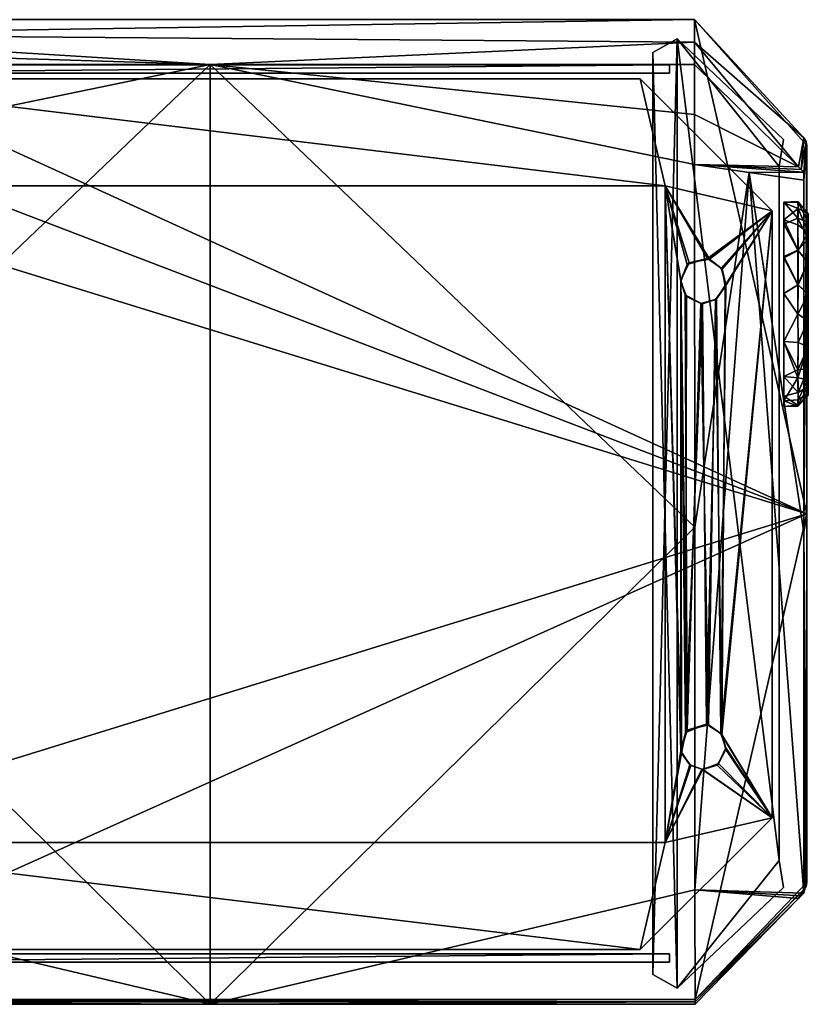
# Model space of a CAD drawing. Header units: inches. Extents: x -18 to 9, y -8 to 165.
# Tile 5 of 21: x -3 to 9, y -8 to 7. Entities that reach past the tile are written whole.
import ezdxf

# ---------------------------------------------------------------- set-up
doc = ezdxf.new("R2010")
doc.units = ezdxf.units.IN
doc.layers.get('0').update_dxf_attribs({"true_color": 0xc2ced6})

msp = doc.modelspace()

# ---------------------------------------------------------------- linework, layer by layer
for points in [[(-6.956, 6.517), (8.566, -0.581), (-7.74, 5.668), (-6.956, 6.517)], [(-6.956, 6.517), (6.956, 6.517), (8.566, -0.581), (-6.956, 6.517)], [(-6.956, 6.302), (6.956, 6.194), (6.956, 6.517), (-6.956, 6.302)], [(6.956, 6.517), (-6.956, 6.517), (-6.956, 6.302), (6.956, 6.517)], [(8.566, 4.711), (6.956, 6.517), (8.524, 4.819), (8.566, 4.711)], [(8.566, 4.711), (8.566, -0.581), (6.956, 6.517), (8.566, 4.711)], [(8.524, 4.819), (6.956, 6.517), (6.956, 6.194), (8.524, 4.819)], [(-6.956, 6.302), (-6.956, 6.087), (0, 5.872), (-6.956, 6.302)], [(0, 5.872), (6.956, 6.194), (-6.956, 6.302), (0, 5.872)], [(6.706, 6.244), (6.706, 6.244), (6.354, 6.045), (6.706, 6.244)], [(6.354, 6.045), (6.354, 6.045), (6.706, 6.244), (6.354, 6.045)], [(6.706, 6.244), (6.706, -7.394), (6.354, 6.045), (6.706, 6.244)], [(6.706, 6.244), (6.354, -7.195), (6.706, -7.394), (6.706, 6.244)], [(6.354, 6.045), (6.354, -7.195), (6.706, 6.244), (6.354, 6.045)], [(8.233, 4.797), (8.233, 4.797), (6.706, 6.244), (8.233, 4.797)], [(6.706, 6.244), (6.706, 6.244), (8.233, 4.797), (6.706, 6.244)], [(6.706, 6.244), (8.172, -5.56), (6.706, -7.394), (6.706, 6.244)], [(6.706, 6.244), (8.233, 4.797), (8.172, 4.41), (6.706, 6.244)], [(8.172, 4.41), (8.172, -5.56), (6.706, 6.244), (8.172, 4.41)], [(6.706, 6.244), (6.706, -7.394), (8.172, -5.56), (6.706, 6.244)], [(8.172, -5.56), (8.172, 4.41), (6.706, 6.244), (8.172, -5.56)], [(6.706, 6.244), (8.172, 4.41), (8.233, 4.797), (6.706, 6.244)], [(0, 5.872), (-6.956, 6.087), (-6.956, 5.872), (0, 5.872)], [(0, 5.872), (6.956, 5.872), (6.956, 6.194), (0, 5.872)], [(6.956, 6.194), (6.956, 5.872), (8.447, 4.404), (6.956, 6.194)], [(8.524, 4.819), (6.956, 6.194), (8.447, 4.404), (8.524, 4.819)], [(6.354, 6.045), (6.354, 6.045), (6.354, -7.195), (6.354, 6.045)], [(6.354, -7.195), (6.354, -7.195), (6.354, 6.045), (6.354, -7.195)], [(6.706, -7.394), (6.354, -7.195), (6.354, 6.045), (6.706, -7.394)], [(-6.959, -0.772), (0, 5.872), (-6.956, 4.435), (-6.959, -0.772)], [(-6.959, -0.772), (0, -7.624), (0, 5.872), (-6.959, -0.772)], [(0, 5.872), (-6.956, 5.872), (-6.956, 4.435), (0, 5.872)], [(6.594, 5.87), (6.594, 5.87), (-6.594, 5.87), (6.594, 5.87)], [(-6.594, 5.87), (-6.594, 5.87), (6.594, 5.87), (-6.594, 5.87)], [(-6.594, 5.751), (-6.594, 5.87), (6.594, 5.87), (-6.594, 5.751)], [(6.594, 5.87), (6.594, 5.751), (-6.594, 5.751), (6.594, 5.87)], [(6.594, 5.87), (-6.594, 5.87), (-6.594, 5.751), (6.594, 5.87)], [(-6.594, 5.751), (6.594, 5.751), (6.594, 5.87), (-6.594, 5.751)], [(6.959, -0.772), (6.956, 4.435), (0, 5.872), (6.959, -0.772)], [(0, 5.872), (6.956, 5.154), (6.956, 5.872), (0, 5.872)], [(0, 5.872), (6.956, 4.435), (6.956, 5.154), (0, 5.872)], [(6.959, -0.772), (0, 5.872), (0, -7.624), (6.959, -0.772)], [(6.594, 5.751), (6.594, 5.751), (6.594, 5.87), (6.594, 5.751)], [(6.594, 5.87), (6.594, 5.87), (6.594, 5.751), (6.594, 5.87)], [(8.447, 4.404), (6.956, 5.872), (6.956, 5.154), (8.447, 4.404)], [(8.566, -0.581), (-8.566, 4.711), (-7.74, 5.668), (8.566, -0.581)], [(-6.594, 5.751), (-6.594, 5.751), (6.594, 5.751), (-6.594, 5.751)], [(6.594, 5.751), (6.594, 5.751), (-6.594, 5.751), (6.594, 5.751)], [(-6.17, 5.668), (6.532, 4.13), (-6.539, 4.13), (-6.17, 5.668)], [(-6.17, 5.668), (-6.539, 4.13), (6.532, 4.13), (-6.17, 5.668)], [(-6.17, 5.668), (6.174, 5.668), (6.174, 5.668), (-6.17, 5.668)], [(6.174, 5.668), (-6.17, 5.668), (-6.17, 5.668), (6.174, 5.668)], [(6.532, 4.13), (-6.17, 5.668), (6.174, 5.668), (6.532, 4.13)], [(6.532, 4.13), (6.174, 5.668), (-6.17, 5.668), (6.532, 4.13)], [(6.174, 5.668), (8.071, 3.772), (8.071, 3.772), (6.174, 5.668)], [(8.071, 3.772), (6.174, 5.668), (6.174, 5.668), (8.071, 3.772)], [(6.532, 4.13), (6.174, 5.668), (8.071, 3.772), (6.532, 4.13)], [(6.532, 4.13), (8.071, 3.772), (6.174, 5.668), (6.532, 4.13)], [(8.447, 4.404), (6.956, 5.154), (6.956, 4.435), (8.447, 4.404)], [(8.524, 4.819), (8.447, 4.404), (8.485, 4.366), (8.524, 4.819)], [(8.485, 4.366), (8.556, 4.767), (8.524, 4.819), (8.485, 4.366)], [(8.524, 4.819), (8.556, 4.767), (8.566, 4.711), (8.524, 4.819)], [(-8.566, -5.873), (-8.566, 4.711), (8.566, -0.581), (-8.566, -5.873)], [(8.172, 4.41), (8.172, 4.41), (8.233, 4.797), (8.172, 4.41)], [(8.233, 4.797), (8.233, 4.797), (8.172, 4.41), (8.233, 4.797)], [(8.556, 4.767), (8.485, 4.366), (8.524, 4.328), (8.556, 4.767)], [(8.524, 4.328), (8.566, 4.711), (8.556, 4.767), (8.524, 4.328)], [(8.566, 4.711), (8.524, 4.328), (8.524, 4.213), (8.566, 4.711)], [(8.524, -0.85), (8.566, -0.581), (8.566, 4.711), (8.524, -0.85)], [(8.566, 4.711), (8.524, 4.213), (8.524, -0.85), (8.566, 4.711)], [(6.956, 4.435), (8.485, 4.366), (8.447, 4.404), (6.956, 4.435)], [(6.956, 4.435), (8.524, 4.328), (8.485, 4.366), (6.956, 4.435)], [(6.959, -0.772), (7.74, 4.324), (6.956, 4.435), (6.959, -0.772)], [(8.524, 4.328), (6.956, 4.435), (7.74, 4.324), (8.524, 4.328)], [(8.172, -5.56), (8.172, -5.56), (8.172, 4.41), (8.172, -5.56)], [(8.172, 4.41), (8.172, 4.41), (8.172, -5.56), (8.172, 4.41)], [(7.74, 4.324), (6.959, -0.772), (6.961, -5.978), (7.74, 4.324)], [(8.524, -6.028), (7.74, 4.324), (6.961, -5.978), (8.524, -6.028)], [(7.74, 4.324), (8.524, 4.213), (8.524, 4.328), (7.74, 4.324)], [(7.74, 4.324), (8.524, -6.028), (8.524, -0.85), (7.74, 4.324)], [(7.74, 4.324), (8.524, -0.85), (8.524, 4.213), (7.74, 4.324)], [(6.532, 4.13), (-6.539, 4.13), (-6.539, 4.13), (6.532, 4.13)], [(-6.539, 4.13), (6.532, 4.13), (6.532, 4.13), (-6.539, 4.13)], [(6.532, -5.302), (6.532, 4.13), (6.532, 4.13), (6.532, -5.302)], [(6.532, 4.13), (6.532, -5.302), (6.532, -5.302), (6.532, 4.13)], [(6.879, 3.023), (6.532, 4.13), (7.169, 3.076), (6.879, 3.023)], [(6.532, 4.13), (6.879, 3.023), (6.76, 2.775), (6.532, 4.13)], [(7.169, 3.076), (6.532, 4.13), (8.071, 3.772), (7.169, 3.076)], [(6.532, 4.13), (6.76, 2.775), (6.756, -3.99), (6.532, 4.13)], [(6.532, 4.13), (6.756, -3.99), (6.532, -5.302), (6.532, 4.13)], [(6.848, 3), (7.141, 3.086), (6.532, 4.13), (6.848, 3)], [(6.532, 4.13), (6.759, 2.759), (6.848, 3), (6.532, 4.13)], [(7.141, 3.086), (8.071, 3.772), (6.532, 4.13), (7.141, 3.086)], [(6.532, 4.13), (6.766, -4.019), (6.759, 2.759), (6.532, 4.13)], [(6.532, 4.13), (6.532, -5.302), (6.766, -4.019), (6.532, 4.13)], [(8.238, 3.895), (8.238, 3.885), (8.441, 3.905), (8.238, 3.895)], [(8.238, 3.885), (8.443, 3.805), (8.441, 3.905), (8.238, 3.885)], [(8.444, 3.889), (8.238, 3.895), (8.441, 3.905), (8.444, 3.889)], [(8.439, 3.666), (8.238, 3.895), (8.444, 3.889), (8.439, 3.666)], [(8.238, 3.895), (8.439, 3.666), (8.238, 3.578), (8.238, 3.895)], [(8.238, 3.885), (8.238, 3.641), (8.443, 3.805), (8.238, 3.885)], [(8.444, 3.889), (8.589, 3.607), (8.439, 3.666), (8.444, 3.889)], [(8.589, 3.73), (8.441, 3.905), (8.443, 3.805), (8.589, 3.73)], [(8.444, 3.889), (8.441, 3.905), (8.589, 3.73), (8.444, 3.889)], [(8.589, 3.73), (8.589, 3.73), (8.444, 3.889), (8.589, 3.73)], [(8.589, 3.607), (8.444, 3.889), (8.589, 3.73), (8.589, 3.607)], [(8.071, 3.772), (7.141, 3.086), (7.339, 2.948), (8.071, 3.772)], [(8.071, 3.772), (7.35, 2.933), (7.169, 3.076), (8.071, 3.772)], [(7.333, -3.736), (8.071, 3.772), (7.405, 2.715), (7.333, -3.736)], [(8.071, 3.772), (7.333, -3.736), (8.071, -4.945), (8.071, 3.772)], [(7.405, 2.715), (8.071, 3.772), (7.339, 2.948), (7.405, 2.715)], [(7.345, -3.751), (7.397, 2.684), (8.071, 3.772), (7.345, -3.751)], [(8.071, 3.772), (8.071, -4.945), (7.345, -3.751), (8.071, 3.772)], [(7.397, 2.684), (7.35, 2.933), (8.071, 3.772), (7.397, 2.684)], [(8.071, 3.772), (8.071, -4.945), (8.071, -4.945), (8.071, 3.772)], [(8.071, -4.945), (8.071, 3.772), (8.071, 3.772), (8.071, -4.945)], [(8.238, 3.641), (8.441, 3.572), (8.443, 3.805), (8.238, 3.641)], [(8.443, 3.805), (8.441, 3.572), (8.589, 3.46), (8.443, 3.805)], [(8.589, 3.73), (8.443, 3.805), (8.589, 3.46), (8.589, 3.73)], [(8.589, 1.82), (8.589, 2.196), (8.589, 3.73), (8.589, 1.82)], [(8.589, 2.575), (8.589, 3.73), (8.589, 2.196), (8.589, 2.575)], [(8.589, 3.73), (8.589, 3.46), (8.589, 1.82), (8.589, 3.73)], [(8.589, 3.73), (8.589, 2.575), (8.589, 3.027), (8.589, 3.73)], [(8.589, 3.367), (8.589, 3.607), (8.589, 3.73), (8.589, 3.367)], [(8.589, 3.367), (8.589, 3.73), (8.589, 3.027), (8.589, 3.367)], [(8.589, 3.73), (8.589, 3.607), (8.589, 3.73), (8.589, 3.73)], [(8.238, 3.578), (8.439, 3.666), (8.439, 3.205), (8.238, 3.578)], [(8.238, 3.095), (8.444, 3.204), (8.238, 3.641), (8.238, 3.095)], [(8.444, 3.204), (8.441, 3.572), (8.238, 3.641), (8.444, 3.204)], [(8.238, 3.117), (8.238, 3.578), (8.439, 3.205), (8.238, 3.117)], [(8.439, 3.205), (8.439, 3.666), (8.589, 3.367), (8.439, 3.205)], [(8.589, 3.367), (8.439, 3.666), (8.589, 3.607), (8.589, 3.367)], [(8.589, 3.46), (8.441, 3.572), (8.444, 3.204), (8.589, 3.46)], [(8.589, 3.46), (8.444, 3.204), (8.589, 3.046), (8.589, 3.46)], [(8.589, 3.46), (8.589, 1.141), (8.589, 1.119), (8.589, 3.46)], [(8.589, 1.347), (8.589, 3.46), (8.589, 1.82), (8.589, 1.347)], [(8.589, 1.347), (8.589, 1.141), (8.589, 3.46), (8.589, 1.347)], [(8.589, 3.46), (8.589, 2.196), (8.589, 1.82), (8.589, 3.46)], [(8.589, 3.46), (8.589, 1.25), (8.589, 1.504), (8.589, 3.46)], [(8.589, 1.25), (8.589, 3.46), (8.589, 1.119), (8.589, 1.25)], [(8.589, 1.504), (8.589, 1.82), (8.589, 3.46), (8.589, 1.504)], [(8.589, 3.046), (8.589, 2.196), (8.589, 3.46), (8.589, 3.046)], [(8.589, 3.027), (8.439, 3.205), (8.589, 3.367), (8.589, 3.027)], [(8.442, 2.71), (8.238, 3.117), (8.439, 3.205), (8.442, 2.71)], [(8.444, 3.204), (8.238, 3.095), (8.441, 2.711), (8.444, 3.204)], [(8.238, 2.585), (8.238, 3.117), (8.442, 2.71), (8.238, 2.585)], [(8.589, 3.027), (8.442, 2.71), (8.439, 3.205), (8.589, 3.027)], [(8.589, 3.046), (8.444, 3.204), (8.441, 2.711), (8.589, 3.046)], [(6.76, 2.775), (6.848, 3), (6.759, 2.759), (6.76, 2.775)], [(6.76, 2.775), (6.879, 3.023), (6.848, 3), (6.76, 2.775)], [(6.879, 3.023), (7.141, 3.086), (6.848, 3), (6.879, 3.023)], [(6.879, 3.023), (7.169, 3.076), (7.141, 3.086), (6.879, 3.023)], [(7.339, 2.948), (7.141, 3.086), (7.169, 3.076), (7.339, 2.948)], [(7.169, 3.076), (7.35, 2.933), (7.339, 2.948), (7.169, 3.076)], [(8.238, 3.095), (8.238, 2.585), (8.441, 2.711), (8.238, 3.095)], [(8.589, 3.046), (8.441, 2.711), (8.587, 2.575), (8.589, 3.046)], [(8.589, 2.575), (8.442, 2.71), (8.589, 3.027), (8.589, 2.575)], [(8.589, 3.046), (8.587, 2.575), (8.589, 2.196), (8.589, 3.046)], [(7.35, 2.933), (7.405, 2.715), (7.339, 2.948), (7.35, 2.933)], [(7.35, 2.933), (7.397, 2.684), (7.405, 2.715), (7.35, 2.933)], [(6.849, -3.686), (6.756, -3.99), (6.76, 2.775), (6.849, -3.686)], [(6.821, 2.563), (6.76, 2.775), (6.759, 2.759), (6.821, 2.563)], [(6.759, 2.759), (6.842, 2.542), (6.821, 2.563), (6.759, 2.759)], [(6.823, -3.719), (6.759, 2.759), (6.766, -4.019), (6.823, -3.719)], [(6.842, 2.542), (6.759, 2.759), (6.823, -3.719), (6.842, 2.542)], [(6.821, 2.563), (6.849, -3.686), (6.76, 2.775), (6.821, 2.563)], [(7.271, 2.509), (7.405, 2.715), (7.397, 2.684), (7.271, 2.509)], [(7.333, -3.736), (7.405, 2.715), (7.271, 2.509), (7.333, -3.736)], [(8.441, 2.711), (8.238, 2.585), (8.441, 2.288), (8.441, 2.711)], [(8.441, 2.288), (8.238, 2.585), (8.442, 2.71), (8.441, 2.288)], [(8.587, 2.575), (8.441, 2.711), (8.441, 2.288), (8.587, 2.575)], [(8.589, 2.575), (8.441, 2.288), (8.442, 2.71), (8.589, 2.575)], [(7.045, 2.439), (6.821, 2.563), (6.842, 2.542), (7.045, 2.439)], [(6.849, -3.686), (6.821, 2.563), (7.045, 2.439), (6.849, -3.686)], [(7.397, 2.684), (7.256, 2.497), (7.271, 2.509), (7.397, 2.684)], [(7.345, -3.751), (7.256, 2.497), (7.397, 2.684), (7.345, -3.751)], [(8.238, 2.585), (8.238, 1.897), (8.441, 2.288), (8.238, 2.585)], [(8.238, 1.897), (8.238, 2.585), (8.441, 2.288), (8.238, 1.897)], [(8.587, 2.575), (8.441, 2.288), (8.589, 2.196), (8.587, 2.575)], [(8.589, 2.196), (8.441, 2.288), (8.589, 2.575), (8.589, 2.196)], [(6.823, -3.719), (7.069, 2.438), (6.842, 2.542), (6.823, -3.719)], [(6.823, -3.719), (7.127, -3.602), (7.069, 2.438), (6.823, -3.719)], [(6.842, 2.542), (7.069, 2.438), (7.045, 2.439), (6.842, 2.542)], [(6.849, -3.686), (7.045, 2.439), (7.157, -3.61), (6.849, -3.686)], [(7.256, 2.497), (7.045, 2.439), (7.069, 2.438), (7.256, 2.497)], [(7.157, -3.61), (7.045, 2.439), (7.256, 2.497), (7.157, -3.61)], [(7.069, 2.438), (7.271, 2.509), (7.256, 2.497), (7.069, 2.438)], [(7.127, -3.602), (7.271, 2.509), (7.069, 2.438), (7.127, -3.602)], [(7.271, 2.509), (7.127, -3.602), (7.333, -3.736), (7.271, 2.509)], [(7.256, 2.497), (7.345, -3.751), (7.157, -3.61), (7.256, 2.497)], [(8.441, 2.288), (8.238, 1.897), (8.442, 1.882), (8.441, 2.288)], [(8.442, 1.882), (8.238, 1.897), (8.441, 2.288), (8.442, 1.882)], [(8.589, 2.196), (8.441, 2.288), (8.442, 1.882), (8.589, 2.196)], [(8.442, 1.882), (8.441, 2.288), (8.589, 2.196), (8.442, 1.882)], [(8.589, 2.196), (8.442, 1.882), (8.589, 1.82), (8.589, 2.196)], [(8.589, 1.82), (8.442, 1.882), (8.589, 2.196), (8.589, 1.82)], [(8.442, 1.882), (8.238, 1.897), (8.438, 1.372), (8.442, 1.882)], [(8.238, 1.897), (8.238, 1.393), (8.438, 1.372), (8.238, 1.897)], [(8.442, 1.882), (8.441, 1.49), (8.238, 1.897), (8.442, 1.882)], [(8.238, 1.897), (8.441, 1.49), (8.238, 1.393), (8.238, 1.897)], [(8.442, 1.882), (8.438, 1.372), (8.589, 1.82), (8.442, 1.882)], [(8.589, 1.82), (8.441, 1.49), (8.442, 1.882), (8.589, 1.82)], [(8.589, 1.347), (8.589, 1.82), (8.438, 1.372), (8.589, 1.347)], [(8.589, 1.504), (8.441, 1.49), (8.589, 1.82), (8.589, 1.504)], [(8.442, 1.163), (8.238, 1.393), (8.441, 1.49), (8.442, 1.163)], [(8.589, 1.504), (8.442, 1.163), (8.441, 1.49), (8.589, 1.504)], [(8.589, 1.25), (8.442, 1.163), (8.589, 1.504), (8.589, 1.25)], [(8.238, 1.108), (8.238, 1.393), (8.442, 1.163), (8.238, 1.108)], [(8.238, 1.393), (8.238, 1.042), (8.438, 1.372), (8.238, 1.393)], [(8.238, 1.042), (8.442, 1.057), (8.438, 1.372), (8.238, 1.042)], [(8.589, 1.347), (8.438, 1.372), (8.442, 1.057), (8.589, 1.347)], [(8.589, 1.141), (8.589, 1.347), (8.442, 1.057), (8.589, 1.141)], [(8.238, 1.108), (8.442, 1.163), (8.441, 0.981), (8.238, 1.108)], [(8.589, 1.119), (8.441, 0.981), (8.589, 1.25), (8.589, 1.119)], [(8.441, 0.981), (8.442, 1.163), (8.589, 1.25), (8.441, 0.981)], [(8.589, 1.141), (8.441, 0.965), (8.589, 1.119), (8.589, 1.141)], [(8.589, 1.141), (8.442, 1.057), (8.441, 0.965), (8.589, 1.141)], [(8.238, 1.108), (8.441, 0.981), (8.238, 0.962), (8.238, 1.108)], [(8.238, 1.042), (8.441, 0.965), (8.442, 1.057), (8.238, 1.042)], [(8.238, 1.042), (8.238, 0.962), (8.441, 0.965), (8.238, 1.042)], [(8.589, 1.119), (8.441, 0.965), (8.441, 0.981), (8.589, 1.119)], [(8.441, 0.981), (8.441, 0.965), (8.238, 0.962), (8.441, 0.981)], [(-6.962, -7.553), (-8.566, -5.873), (8.566, -0.581), (-6.962, -7.553)], [(-6.962, -7.553), (8.566, -0.581), (6.962, -7.553), (-6.962, -7.553)], [(6.962, -7.553), (8.566, -0.581), (8.566, -5.873), (6.962, -7.553)], [(8.566, -5.873), (8.566, -0.581), (8.524, -0.85), (8.566, -5.873)], [(0, -7.624), (-6.959, -0.772), (-6.961, -5.978), (0, -7.624)], [(0, -7.624), (6.961, -5.978), (6.959, -0.772), (0, -7.624)], [(8.545, -5.951), (8.524, -0.85), (8.524, -6.028), (8.545, -5.951)], [(8.524, -0.85), (8.545, -5.951), (8.566, -5.873), (8.524, -0.85)], [(6.849, -3.686), (7.127, -3.602), (6.823, -3.719), (6.849, -3.686)], [(6.849, -3.686), (7.157, -3.61), (7.127, -3.602), (6.849, -3.686)], [(7.333, -3.736), (7.127, -3.602), (7.157, -3.61), (7.333, -3.736)], [(7.157, -3.61), (7.345, -3.751), (7.333, -3.736), (7.157, -3.61)], [(6.756, -3.99), (6.849, -3.686), (6.823, -3.719), (6.756, -3.99)], [(6.756, -3.99), (6.823, -3.719), (6.766, -4.019), (6.756, -3.99)], [(7.404, -3.939), (7.333, -3.736), (7.345, -3.751), (7.404, -3.939)], [(8.071, -4.945), (7.333, -3.736), (7.404, -3.939), (8.071, -4.945)], [(7.345, -3.751), (7.403, -3.963), (7.404, -3.939), (7.345, -3.751)], [(8.071, -4.945), (7.403, -3.963), (7.345, -3.751), (8.071, -4.945)], [(7.3, -4.167), (7.404, -3.939), (7.403, -3.963), (7.3, -4.167)], [(7.404, -3.939), (7.3, -4.167), (8.071, -4.945), (7.404, -3.939)], [(6.532, -5.302), (6.756, -3.99), (6.888, -4.184), (6.532, -5.302)], [(6.532, -5.302), (6.902, -4.196), (6.766, -4.019), (6.532, -5.302)], [(6.888, -4.184), (6.756, -3.99), (6.766, -4.019), (6.888, -4.184)], [(6.766, -4.019), (6.902, -4.196), (6.888, -4.184), (6.766, -4.019)], [(7.403, -3.963), (7.278, -4.188), (7.3, -4.167), (7.403, -3.963)], [(7.403, -3.963), (8.071, -4.945), (7.278, -4.188), (7.403, -3.963)], [(6.532, -5.302), (6.888, -4.184), (7.059, -4.249), (6.532, -5.302)], [(6.532, -5.302), (7.074, -4.251), (6.902, -4.196), (6.532, -5.302)], [(7.059, -4.249), (6.888, -4.184), (6.902, -4.196), (7.059, -4.249)], [(6.902, -4.196), (7.074, -4.251), (7.059, -4.249), (6.902, -4.196)], [(7.278, -4.188), (7.059, -4.249), (7.074, -4.251), (7.278, -4.188)], [(7.059, -4.249), (7.278, -4.188), (8.071, -4.945), (7.059, -4.249)], [(7.074, -4.251), (7.3, -4.167), (7.278, -4.188), (7.074, -4.251)], [(7.074, -4.251), (8.071, -4.945), (7.3, -4.167), (7.074, -4.251)], [(7.059, -4.249), (8.071, -4.945), (6.532, -5.302), (7.059, -4.249)], [(7.074, -4.251), (6.532, -5.302), (8.071, -4.945), (7.074, -4.251)], [(8.071, -4.945), (6.173, -6.835), (6.173, -6.835), (8.071, -4.945)], [(6.173, -6.835), (8.071, -4.945), (8.071, -4.945), (6.173, -6.835)], [(8.071, -4.945), (6.173, -6.835), (6.532, -5.302), (8.071, -4.945)], [(8.071, -4.945), (6.532, -5.302), (6.173, -6.835), (8.071, -4.945)], [(-6.539, -5.302), (6.532, -5.302), (6.532, -5.302), (-6.539, -5.302)], [(6.532, -5.302), (-6.539, -5.302), (-6.539, -5.302), (6.532, -5.302)], [(-6.18, -6.835), (-6.539, -5.302), (6.173, -6.835), (-6.18, -6.835)], [(6.532, -5.302), (6.173, -6.835), (-6.539, -5.302), (6.532, -5.302)], [(-6.18, -6.835), (6.173, -6.835), (-6.539, -5.302), (-6.18, -6.835)], [(6.532, -5.302), (-6.539, -5.302), (6.173, -6.835), (6.532, -5.302)], [(6.706, -7.394), (8.172, -5.56), (8.233, -5.947), (6.706, -7.394)], [(6.706, -7.394), (8.233, -5.947), (8.172, -5.56), (6.706, -7.394)], [(8.233, -5.947), (8.233, -5.947), (8.172, -5.56), (8.233, -5.947)], [(8.172, -5.56), (8.172, -5.56), (8.233, -5.947), (8.172, -5.56)], [(8.566, -5.873), (8.524, -5.974), (6.962, -7.553), (8.566, -5.873)], [(8.524, -5.974), (8.566, -5.873), (8.556, -5.926), (8.524, -5.974)], [(8.556, -5.926), (8.545, -5.951), (8.524, -5.974), (8.556, -5.926)], [(8.566, -5.873), (8.545, -5.951), (8.556, -5.926), (8.566, -5.873)], [(0, -7.624), (-6.961, -5.978), (-6.962, -7.624), (0, -7.624)], [(6.961, -5.978), (0, -7.624), (6.962, -7.624), (6.961, -5.978)], [(6.706, -7.394), (6.706, -7.394), (8.233, -5.947), (6.706, -7.394)], [(8.233, -5.947), (8.233, -5.947), (6.706, -7.394), (8.233, -5.947)], [(8.486, -6.067), (8.524, -6.028), (6.961, -5.978), (8.486, -6.067)], [(6.961, -5.978), (8.448, -6.106), (8.486, -6.067), (6.961, -5.978)], [(6.961, -5.978), (6.962, -7.624), (8.448, -6.106), (6.961, -5.978)], [(6.962, -7.553), (8.524, -5.974), (6.962, -7.588), (6.962, -7.553)], [(8.524, -5.974), (8.448, -6.106), (6.962, -7.588), (8.524, -5.974)], [(8.545, -5.951), (8.486, -6.067), (8.448, -6.106), (8.545, -5.951)], [(8.524, -5.974), (8.545, -5.951), (8.448, -6.106), (8.524, -5.974)], [(8.486, -6.067), (8.545, -5.951), (8.524, -6.028), (8.486, -6.067)], [(8.448, -6.106), (6.962, -7.624), (6.962, -7.588), (8.448, -6.106)], [(6.594, -6.901), (6.594, -6.901), (-6.594, -6.901), (6.594, -6.901)], [(-6.594, -6.901), (-6.594, -6.901), (6.594, -6.901), (-6.594, -6.901)], [(-6.594, -7.019), (-6.594, -6.901), (6.594, -6.901), (-6.594, -7.019)], [(6.594, -6.901), (6.594, -7.019), (-6.594, -7.019), (6.594, -6.901)], [(6.594, -6.901), (-6.594, -6.901), (-6.594, -7.019), (6.594, -6.901)], [(-6.594, -7.019), (6.594, -7.019), (6.594, -6.901), (-6.594, -7.019)], [(6.173, -6.835), (-6.18, -6.835), (-6.18, -6.835), (6.173, -6.835)], [(-6.18, -6.835), (6.173, -6.835), (6.173, -6.835), (-6.18, -6.835)], [(6.594, -7.019), (6.594, -7.019), (6.594, -6.901), (6.594, -7.019)], [(6.594, -6.901), (6.594, -6.901), (6.594, -7.019), (6.594, -6.901)], [(-6.594, -7.019), (-6.594, -7.019), (6.594, -7.019), (-6.594, -7.019)], [(6.594, -7.019), (6.594, -7.019), (-6.594, -7.019), (6.594, -7.019)], [(6.354, -7.195), (6.354, -7.195), (6.706, -7.394), (6.354, -7.195)], [(6.706, -7.394), (6.706, -7.394), (6.354, -7.195), (6.706, -7.394)], [(6.962, -7.588), (-6.962, -7.588), (-6.962, -7.553), (6.962, -7.588)], [(-6.962, -7.553), (6.962, -7.553), (6.962, -7.588), (-6.962, -7.553)], [(-6.962, -7.588), (0, -7.624), (-6.962, -7.624), (-6.962, -7.588)], [(0, -7.624), (-6.962, -7.588), (6.962, -7.588), (0, -7.624)], [(6.962, -7.588), (6.962, -7.624), (0, -7.624), (6.962, -7.588)]]:
    msp.add_lwpolyline(points)

doc.saveas('drawing.dxf')
